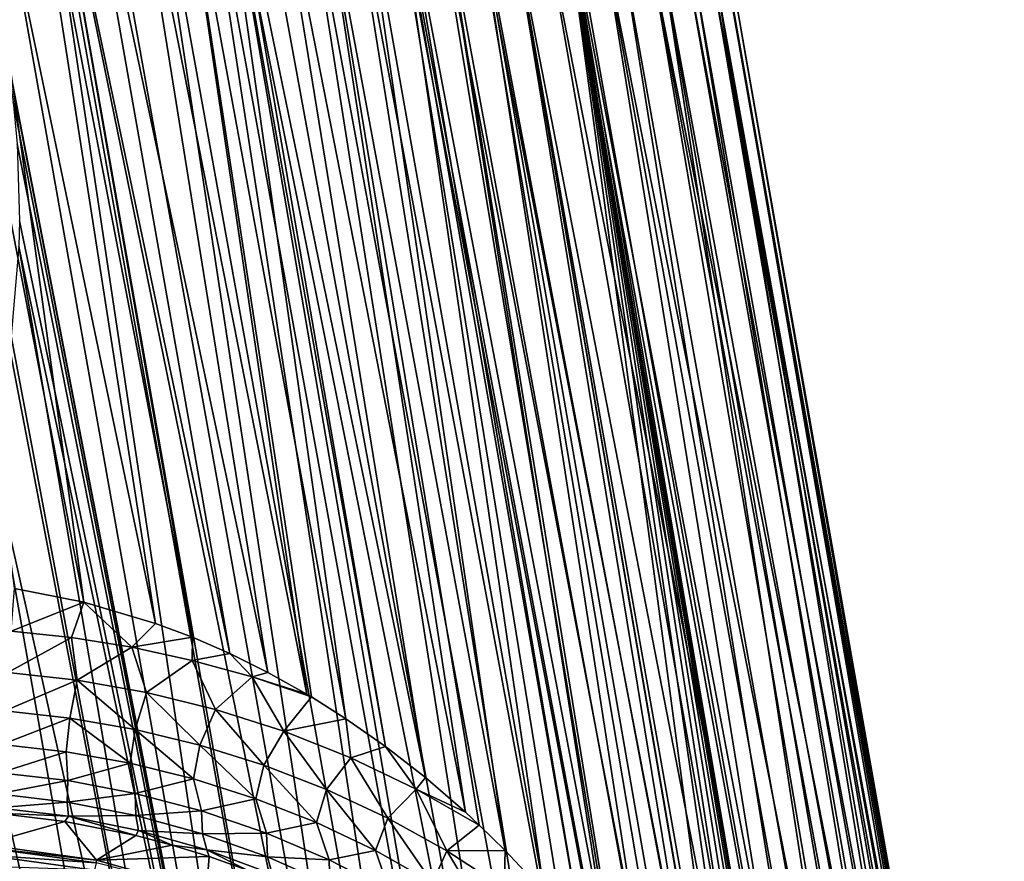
# Model space of a CAD drawing. Header units: metres. Extents: x -42 to 163, y -93 to 90.
# Tile 156 of 232: x 54 to 70, y 13 to 26. Entities that reach past the tile are written whole.
import ezdxf

# ---------------------------------------------------------------- set-up
doc = ezdxf.new("R2010")
doc.units = ezdxf.units.M
doc.layers.add('solid_500770_SW0001', color=7, linetype='CONTINUOUS')

msp = doc.modelspace()

# ---------------------------------------------------------------- linework, layer by layer
at = {"layer": 'solid_500770_SW0001'}
for points in [[(17.928144, 4.063588, -12.528321), (53.966671, 40.862679, -12.375134), (55.225922, 39.603424, -12.789154)], [(18.06818, 3.068676, -12.711246), (17.928144, 4.063588, -12.528321), (55.225922, 39.603424, -12.789154)], [(18.210609, 2.056142, -12.843354), (18.06818, 3.068676, -12.711246), (55.225922, 39.603424, -12.789154)], [(18.210609, 2.056142, -12.843354), (55.225922, 39.603424, -12.789154), (56.513908, 38.315437, -12.948244)], [(18.355236, 1.032258, -12.923227), (18.210609, 2.056142, -12.843354), (56.513908, 38.315437, -12.948244)], [(51.630558, 33.130558, -12.95), (18.355236, 1.032258, -12.923227), (56.513908, 38.315437, -12.948244)], [(55.510887, 17.171238, -12.907356), (54.406155, 17.389357, -12.95), (52.525684, 32.738422, -12.924428)], [(55.510887, 17.171238, -12.907356), (52.525684, 32.738422, -12.924428), (53.413696, 32.350285, -12.848202)], [(56.652996, 16.830854, -12.776002), (53.413696, 32.350285, -12.848202), (54.291409, 31.966047, -12.722215)], [(56.652996, 16.830854, -12.776002), (55.510887, 17.171238, -12.907356), (53.413696, 32.350285, -12.848202)], [(53.548096, 32.291439, 12.832207), (54.051964, 27.034975, 12.881921), (59.185211, 0.561601, 12.826481)], [(54.49062, 31.879005, 12.686459), (53.548096, 32.291439, 12.832207), (59.185211, 0.561601, 12.826481)], [(57.239559, 16.608812, -12.674953), (54.291409, 31.966047, -12.722215), (54.584846, 31.837805, -12.668611)], [(57.239559, 16.608812, -12.674953), (56.652996, 16.830854, -12.776002), (54.291409, 31.966047, -12.722215)], [(54.49062, 31.879005, 12.686459), (59.185211, 0.561601, 12.826481), (60.053341, 0.714649, 12.672635)], [(54.586388, 31.837132, 12.668314), (54.49062, 31.879005, 12.686459), (60.053341, 0.714649, 12.672635)], [(57.836792, 16.349138, -12.548945), (54.584846, 31.837805, -12.668611), (55.155117, 31.588137, -12.547596)], [(57.836792, 16.349138, -12.548945), (57.239559, 16.608812, -12.674953), (54.584846, 31.837805, -12.668611)], [(54.586388, 31.837132, 12.668314), (60.053341, 0.714649, 12.672635), (60.908936, 0.86549, 12.458281)], [(55.416317, 31.473764, 12.484596), (54.586388, 31.837132, 12.668314), (60.908936, 0.86549, 12.458281)], [(58.444252, 16.048063, -12.397024), (55.155117, 31.588137, -12.547596), (56.000698, 31.218222, -12.32592)], [(58.444252, 16.048063, -12.397024), (57.836792, 16.349138, -12.548945), (55.155117, 31.588137, -12.547596)], [(56.31953, 31.078623, 12.228769), (55.416317, 31.473764, 12.484596), (60.908936, 0.86549, 12.458281)], [(59.060959, 15.703822, -12.218283), (56.000698, 31.218222, -12.32592), (56.824604, 30.857464, -12.059028)], [(59.060959, 15.703822, -12.218283), (58.444252, 16.048063, -12.397024), (56.000698, 31.218222, -12.32592)], [(56.31953, 31.078623, 12.228769), (60.908936, 0.86549, 12.458281), (61.74791, 1.013404, 12.184441)], [(57.195465, 30.695314, 11.921589), (56.31953, 31.078623, 12.228769), (61.74791, 1.013404, 12.184441)], [(59.685833, 15.311884, -12.01205), (56.824604, 30.857464, -12.059028), (57.519485, 30.55349, -11.79233)], [(59.136406, 15.658772, -12.19473), (59.060959, 15.703822, -12.218283), (56.824604, 30.857464, -12.059028)], [(59.685833, 15.311884, -12.01205), (59.136406, 15.658772, -12.19473), (56.824604, 30.857464, -12.059028)], [(57.195465, 30.695314, 11.921589), (61.74791, 1.013404, 12.184441), (62.566254, 1.157683, 11.852423)], [(57.523148, 30.551886, 11.790819), (57.195465, 30.695314, 11.921589), (62.566254, 1.157683, 11.852423)], [(60.316978, 14.869908, -11.777951), (57.519485, 30.55349, -11.79233), (57.622253, 30.508484, -11.749496)], [(60.316978, 14.869908, -11.777951), (59.685833, 15.311884, -12.01205), (57.519485, 30.55349, -11.79233)], [(57.523148, 30.551886, 11.790819), (62.566254, 1.157683, 11.852423), (63.360062, 1.297638, 11.463812)], [(58.039536, 30.32579, 11.566196), (57.523148, 30.551886, 11.790819), (63.360062, 1.297638, 11.463812)], [(60.9529, 14.374964, -11.515667), (57.622253, 30.508484, -11.749496), (58.390675, 30.172245, -11.399883)], [(60.9529, 14.374964, -11.515667), (60.316978, 14.869908, -11.777951), (57.622253, 30.508484, -11.749496)], [(58.847755, 29.972157, 11.166052), (58.039536, 30.32579, 11.566196), (63.360062, 1.297638, 11.463812)], [(61.59, 13.82268, -11.226347), (58.390675, 30.172245, -11.399883), (59.127075, 29.849859, -11.013007)], [(61.59, 13.82268, -11.226347), (60.9529, 14.374964, -11.515667), (58.390675, 30.172245, -11.399883)], [(58.847755, 29.972157, 11.166052), (63.360062, 1.297638, 11.463812), (64.125549, 1.432599, 11.020464)], [(59.617142, 29.635517, 10.72469), (58.847755, 29.972157, 11.166052), (64.125549, 1.432599, 11.020464)], [(62.225025, 13.212426, -10.911239), (59.127075, 29.849859, -11.013007), (59.829041, 29.54278, -10.591804)], [(61.811981, 13.616612, -11.119218), (61.59, 13.82268, -11.226347), (59.127075, 29.849859, -11.013007)], [(62.225025, 13.212426, -10.911239), (61.811981, 13.616612, -11.119218), (59.127075, 29.849859, -11.013007)], [(59.617142, 29.635517, 10.72469), (64.125549, 1.432599, 11.020464), (64.859055, 1.561923, 10.524496)], [(60.345184, 29.316883, 10.24579), (59.617142, 29.635517, 10.72469), (64.859055, 1.561923, 10.524496)], [(62.847729, 12.547387, -10.57657), (59.829041, 29.54278, -10.591804), (60.400742, 29.292583, -10.206556)], [(62.847729, 12.547387, -10.57657), (62.225025, 13.212426, -10.911239), (59.829041, 29.54278, -10.591804)], [(60.345184, 29.316883, 10.24579), (64.859055, 1.561923, 10.524496), (65.557083, 1.684992, 9.978276)], [(60.401012, 29.292467, 10.206366), (60.345184, 29.316883, 10.24579), (65.557083, 1.684992, 9.978276)], [(63.450691, 11.832603, -10.228579), (60.400742, 29.292583, -10.206556), (60.494881, 29.251419, -10.139159)], [(63.450691, 11.832603, -10.228579), (62.847729, 12.547387, -10.57657), (60.400742, 29.292583, -10.206556)], [(61.0299, 29.017248, 9.733037), (60.401012, 29.292467, 10.206366), (65.557083, 1.684992, 9.978276)], [(63.924641, 11.21389, -9.939178), (60.494881, 29.251419, -10.139159), (61.12302, 28.976479, -9.658109)], [(63.924641, 11.21389, -9.939178), (63.450691, 11.832603, -10.228579), (60.494881, 29.251419, -10.139159)], [(61.0299, 29.017248, 9.733037), (65.557083, 1.684992, 9.978276), (66.216293, 1.80122, 9.384413)], [(61.669788, 28.73723, 9.190127), (61.0299, 29.017248, 9.733037), (66.216293, 1.80122, 9.384413)], [(64.567276, 10.281, -9.526155), (61.12302, 28.976479, -9.658109), (61.712414, 28.718575, -9.151504)], [(64.028412, 11.071157, -9.874009), (63.924641, 11.21389, -9.939178), (61.12302, 28.976479, -9.658109)], [(64.567276, 10.281, -9.526155), (64.028412, 11.071157, -9.874009), (61.12302, 28.976479, -9.658109)], [(61.669788, 28.73723, 9.190127), (66.216293, 1.80122, 9.384413), (66.833542, 1.910052, 8.74574)], [(62.263866, 28.477224, 8.620613), (61.669788, 28.73723, 9.190127), (66.833542, 1.910052, 8.74574)], [(65.510277, 8.658458, -8.88701), (61.712414, 28.718575, -9.151504), (62.262371, 28.477877, -8.622136)], [(65.064774, 9.469534, -9.192504), (64.567276, 10.281, -9.526155), (61.712414, 28.718575, -9.151504)], [(65.510277, 8.658458, -8.88701), (65.064774, 9.469534, -9.192504), (61.712414, 28.718575, -9.151504)], [(65.906708, 7.85399, -8.613533), (62.262371, 28.477877, -8.622136), (63.201187, 28.067066, -7.558115)], [(65.746292, 8.189968, -8.724103), (65.510277, 8.658458, -8.88701), (62.262371, 28.477877, -8.622136)], [(65.906708, 7.85399, -8.613533), (65.746292, 8.189968, -8.724103), (62.262371, 28.477877, -8.622136)], [(62.263866, 28.477224, 8.620613), (66.833542, 1.910052, 8.74574), (67.405876, 2.010966, 8.065309)], [(62.811707, 28.237507, 8.02771), (62.263866, 28.477224, 8.620613), (67.405876, 2.010966, 8.065309)], [(62.811707, 28.237507, 8.02771), (67.405876, 2.010966, 8.065309), (67.930573, 2.103482, 7.346367)], [(63.20224, 28.066605, 7.556784), (62.811707, 28.237507, 8.02771), (67.930573, 2.103482, 7.346367)], [(63.201187, 28.067066, -7.558115), (63.242336, 28.049055, -7.505811), (67.650925, 2.054479, -7.74235)], [(67.401649, 3.405158, -7.75701), (63.201187, 28.067066, -7.558115), (67.650925, 2.054479, -7.74235)], [(66.255058, 7.063279, -8.376832), (65.906708, 7.85399, -8.613533), (63.201187, 28.067066, -7.558115)], [(66.558395, 6.292237, -8.178527), (66.255058, 7.063279, -8.376832), (63.201187, 28.067066, -7.558115)], [(66.820305, 5.541544, -8.019368), (66.558395, 6.292237, -8.178527), (63.201187, 28.067066, -7.558115)], [(67.045937, 4.811537, -7.896849), (66.820305, 5.541544, -8.019368), (63.201187, 28.067066, -7.558115)], [(67.23893, 4.099787, -7.809699), (67.045937, 4.811537, -7.896849), (63.201187, 28.067066, -7.558115)], [(67.401649, 3.405158, -7.75701), (67.23893, 4.099787, -7.809699), (63.201187, 28.067066, -7.558115)], [(63.313107, 28.018078, 7.414551), (63.20224, 28.066605, 7.556784), (67.930573, 2.103482, 7.346367)], [(63.242336, 28.049055, -7.505811), (68.153076, 2.14299, -7.006991), (67.650925, 2.054479, -7.74235)], [(63.242336, 28.049055, -7.505811), (64.062523, 27.690145, -6.328435), (68.153076, 2.14299, -7.006991)], [(63.768135, 27.81892, 6.784056), (63.313107, 28.018078, 7.414551), (67.930573, 2.103482, 7.346367)], [(63.768135, 27.81892, 6.784056), (67.930573, 2.103482, 7.346367), (68.405121, 2.187158, 6.592349)], [(63.768135, 27.81892, 6.784056), (68.405121, 2.187158, 6.592349), (68.827255, 2.261594, 5.806853)], [(64.540512, 27.480991, 5.481255), (63.768135, 27.81892, 6.784056), (68.827255, 2.261594, 5.806853)], [(64.062523, 27.690145, -6.328435), (68.604019, 2.222474, -6.238177), (68.153076, 2.14299, -7.006991)], [(64.062523, 27.690145, -6.328435), (64.725533, 27.400007, -5.105904), (68.604019, 2.222474, -6.238177)], [(64.540512, 27.480991, 5.481255), (68.827255, 2.261594, 5.806853), (69.194962, 2.326435, 4.993631)], [(64.540512, 27.480991, 5.481255), (69.194962, 2.326435, 4.993631), (69.506477, 2.381371, 4.156566)], [(65.132874, 27.221731, 4.137856), (64.540512, 27.480991, 5.481255), (69.506477, 2.381371, 4.156566)], [(64.725533, 27.400007, -5.105904), (69.34391, 2.352882, -4.615003), (69.001595, 2.29255, -5.439576)], [(64.725533, 27.400007, -5.105904), (65.235382, 27.176857, -3.850563), (69.34391, 2.352882, -4.615003)], [(64.725533, 27.400007, -5.105904), (69.001595, 2.29255, -5.439576), (68.604019, 2.222474, -6.238177)], [(65.132874, 27.221731, 4.137856), (69.506477, 2.381371, 4.156566), (69.760323, 2.42614, 3.299654)], [(65.55043, 27.039001, 2.768487), (65.132874, 27.221731, 4.137856), (69.760323, 2.42614, 3.299654)], [(65.235382, 27.176857, -3.850563), (69.629333, 2.403184, -3.768394), (69.34391, 2.352882, -4.615003)], [(65.235382, 27.176857, -3.850563), (65.595573, 27.019239, -2.573883), (69.629333, 2.403184, -3.768394)], [(54.051964, 27.034975, 12.881921), (54.246582, 26.101309, 12.878846), (59.185211, 0.561601, 12.826481)], [(65.55043, 27.039001, 2.768487), (69.760323, 2.42614, 3.299654), (69.955292, 2.460529, 2.426987)], [(65.55043, 27.039001, 2.768487), (69.955292, 2.460529, 2.426987), (70.090439, 2.484372, 1.542732)], [(65.798035, 26.930725, 1.385672), (65.55043, 27.039001, 2.768487), (70.090439, 2.484372, 1.542732)], [(65.595573, 27.019239, -2.573883), (70.024307, 2.472784, -2.025325), (69.856491, 2.443215, -2.903792)], [(65.595573, 27.019239, -2.573883), (65.809296, 26.925821, -1.286951), (70.024307, 2.472784, -2.025325)], [(65.595573, 27.019239, -2.573883), (69.856491, 2.443215, -2.903792), (69.629333, 2.403184, -3.768394)], [(65.798035, 26.930725, 1.385672), (70.090439, 2.484372, 1.542732), (70.165123, 2.497556, 0.65111)], [(65.798035, 26.930725, 1.385672), (70.165123, 2.497556, 0.65111), (65.87986, 26.894804)], [(65.809296, 26.925821, -1.286951), (70.131981, 2.491748, -1.137187), (70.024307, 2.472784, -2.025325)], [(65.809296, 26.925821, -1.286951), (65.87986, 26.894804), (70.131981, 2.491748, -1.137187)], [(65.87986, 26.894804), (70.165123, 2.497556, 0.65111), (70.178993, 2.500019, -0.24362)], [(65.87986, 26.894804), (70.178993, 2.500019, -0.24362), (70.131981, 2.491748, -1.137187)], [(54.246582, 26.101309, 12.878846), (54.38517, 25.144777, 12.881929), (59.185211, 0.561601, 12.826481)], [(54.38517, 25.144777, 12.881929), (54.446808, 24.47237, 12.887577), (59.185211, 0.561601, 12.826481)], [(54.446808, 24.47237, 12.887577), (54.483219, 23.249426, 12.903751), (59.185211, 0.561601, 12.826481)], [(54.483219, 23.249426, 12.903751), (54.473408, 22.840221, 12.910337), (59.185211, 0.561601, 12.826481)], [(54.473408, 22.840221, 12.910337), (54.350166, 21.407583, 12.934046), (58.308693, 0.407069, 12.919084)], [(54.473408, 22.840221, 12.910337), (58.308693, 0.407069, 12.919084), (59.185211, 0.561601, 12.826481)], [(54.350166, 21.407583, 12.934046), (54.325138, 21.23159, 12.93667), (58.308693, 0.407069, 12.919084)], [(54.325138, 21.23159, 12.93667), (54.003281, 19.674183, 12.95), (58.308693, 0.407069, 12.919084)], [(53.27861, 18.107286, 12.95), (57.427971, 0.25179, 12.95), (54.003281, 19.674183, 12.95)], [(54.003281, 19.674183, 12.95), (57.427971, 0.25179, 12.95), (58.308693, 0.407069, 12.919084)], [(52.331524, 16.644592, 12.95), (57.427971, 0.25179, 12.95), (53.27861, 18.107286, 12.95)], [(54.351124, 16.708736, -13.015353), (54.406155, 17.389357, -12.95), (55.510887, 17.171238, -12.907356)], [(55.311722, 16.605215, -12.979949), (54.351124, 16.708736, -13.015353), (55.510887, 17.171238, -12.907356)], [(56.275745, 16.450066, -12.875607), (55.311722, 16.605215, -12.979949), (55.510887, 17.171238, -12.907356)], [(56.275745, 16.450066, -12.875607), (55.510887, 17.171238, -12.907356), (56.652996, 16.830854, -12.776002)], [(56.275745, 16.450066, -12.875607), (56.652996, 16.830854, -12.776002), (57.239559, 16.608812, -12.674953)], [(51.182457, 15.326453, 12.95), (57.427971, 0.25179, 12.95), (52.331524, 16.644592, 12.95)], [(54.297722, 16.048355, -13.210845), (54.351124, 16.708736, -13.015353), (55.311722, 16.605215, -12.979949)], [(55.402153, 15.923969, -13.160156), (54.297722, 16.048355, -13.210845), (55.311722, 16.605215, -12.979949)], [(55.402153, 15.923969, -13.160156), (55.311722, 16.605215, -12.979949), (56.275745, 16.450066, -12.875607)], [(57.237827, 16.241032, -12.706498), (56.275745, 16.450066, -12.875607), (57.239559, 16.608812, -12.674953)], [(57.237827, 16.241032, -12.706498), (57.239559, 16.608812, -12.674953), (57.836792, 16.349138, -12.548945)], [(56.509045, 15.728001, -13.011826), (55.402153, 15.923969, -13.160156), (56.275745, 16.450066, -12.875607)], [(56.509045, 15.728001, -13.011826), (56.275745, 16.450066, -12.875607), (57.237827, 16.241032, -12.706498)], [(58.19342, 15.977136, -12.477549), (57.237827, 16.241032, -12.706498), (57.836792, 16.349138, -12.548945)], [(58.19342, 15.977136, -12.477549), (57.836792, 16.349138, -12.548945), (58.444252, 16.048063, -12.397024)], [(57.610111, 15.457687, -12.773676), (56.509045, 15.728001, -13.011826), (57.237827, 16.241032, -12.706498)], [(57.610111, 15.457687, -12.773676), (57.237827, 16.241032, -12.706498), (58.19342, 15.977136, -12.477549)], [(54.248314, 15.437346, -13.529282), (54.297722, 16.048355, -13.210845), (55.402153, 15.923969, -13.160156)], [(58.19342, 15.977136, -12.477549), (58.444252, 16.048063, -12.397024), (59.060959, 15.703822, -12.218283)], [(55.287659, 15.320876, -13.481226), (54.248314, 15.437346, -13.529282), (55.402153, 15.923969, -13.160156)], [(56.327511, 15.138576, -13.340716), (55.287659, 15.320876, -13.481226), (55.402153, 15.923969, -13.160156)], [(56.327511, 15.138576, -13.340716), (55.402153, 15.923969, -13.160156), (56.509045, 15.728001, -13.011826)], [(58.697594, 15.111741, -12.454906), (57.610111, 15.457687, -12.773676), (58.19342, 15.977136, -12.477549)], [(58.19342, 15.977136, -12.477549), (59.060959, 15.703822, -12.218283), (59.136406, 15.658772, -12.19473)], [(58.697594, 15.111741, -12.454906), (58.19342, 15.977136, -12.477549), (59.136406, 15.658772, -12.19473)], [(57.360233, 14.888487, -13.115204), (56.327511, 15.138576, -13.340716), (56.509045, 15.728001, -13.011826)], [(57.360233, 14.888487, -13.115204), (56.509045, 15.728001, -13.011826), (57.610111, 15.457687, -12.773676)], [(58.697594, 15.111741, -12.454906), (59.136406, 15.658772, -12.19473), (59.685833, 15.311884, -12.01205)], [(54.20472, 14.89821, -13.958937), (54.248314, 15.437346, -13.529282), (55.287659, 15.320876, -13.481226)], [(58.379051, 14.570064, -12.813403), (57.360233, 14.888487, -13.115204), (57.610111, 15.457687, -12.773676)], [(58.379051, 14.570064, -12.813403), (57.610111, 15.457687, -12.773676), (58.697594, 15.111741, -12.454906)], [(49.860359, 14.186941, 12.95), (57.427971, 0.25179, 12.95), (51.182457, 15.326453, 12.95)], [(55.227291, 14.782654, -13.910172), (54.20472, 14.89821, -13.958937), (55.287659, 15.320876, -13.481226)], [(56.247181, 14.600986, -13.767977), (55.227291, 14.782654, -13.910172), (55.287659, 15.320876, -13.481226)], [(56.247181, 14.600986, -13.767977), (55.287659, 15.320876, -13.481226), (56.327511, 15.138576, -13.340716)], [(59.764652, 14.689201, -12.065754), (58.697594, 15.111741, -12.454906), (59.685833, 15.311884, -12.01205)], [(59.764652, 14.689201, -12.065754), (59.685833, 15.311884, -12.01205), (60.316978, 14.869908, -11.777951)], [(57.256451, 14.352215, -13.540343), (56.247181, 14.600986, -13.767977), (56.327511, 15.138576, -13.340716)], [(57.256451, 14.352215, -13.540343), (56.327511, 15.138576, -13.340716), (57.360233, 14.888487, -13.115204)], [(59.377876, 14.182916, -12.444847), (58.379051, 14.570064, -12.813403), (58.697594, 15.111741, -12.454906)], [(59.377876, 14.182916, -12.444847), (58.697594, 15.111741, -12.454906), (59.764652, 14.689201, -12.065754)], [(54.168541, 14.450793, -14.483993), (54.20472, 14.89821, -13.958937), (55.227291, 14.782654, -13.910172)], [(55.253044, 14.324494, -14.42787), (54.168541, 14.450793, -14.483993), (55.227291, 14.782654, -13.910172)], [(55.253044, 14.324494, -14.42787), (55.227291, 14.782654, -13.910172), (56.247181, 14.600986, -13.767977)], [(58.248451, 14.036731, -13.236575), (57.256451, 14.352215, -13.540343), (57.360233, 14.888487, -13.115204)], [(58.248451, 14.036731, -13.236575), (57.360233, 14.888487, -13.115204), (58.379051, 14.570064, -12.813403)], [(60.805222, 14.190153, -11.616615), (59.764652, 14.689201, -12.065754), (60.316978, 14.869908, -11.777951)], [(60.805222, 14.190153, -11.616615), (60.316978, 14.869908, -11.777951), (60.9529, 14.374964, -11.515667)], [(56.329174, 14.121429, -14.265191), (55.253044, 14.324494, -14.42787), (56.247181, 14.600986, -13.767977)], [(56.329174, 14.121429, -14.265191), (56.247181, 14.600986, -13.767977), (57.256451, 14.352215, -13.540343)], [(60.3517, 13.727429, -12.019213), (59.377876, 14.182916, -12.444847), (59.764652, 14.689201, -12.065754)], [(60.3517, 13.727429, -12.019213), (59.764652, 14.689201, -12.065754), (60.805222, 14.190153, -11.616615)], [(54.141109, 14.111572, -15.085116), (54.168541, 14.450793, -14.483993), (55.253044, 14.324494, -14.42787)], [(59.217381, 13.655018, -12.866601), (58.248451, 14.036731, -13.236575), (58.379051, 14.570064, -12.813403)], [(59.217381, 13.655018, -12.866601), (58.379051, 14.570064, -12.813403), (59.377876, 14.182916, -12.444847)], [(55.246132, 13.980635, -15.026937), (54.141109, 14.111572, -15.085116), (55.253044, 14.324494, -14.42787)], [(55.246132, 13.980635, -15.026937), (55.253044, 14.324494, -14.42787), (56.329174, 14.121429, -14.265191)], [(57.387054, 13.842084, -14.006553), (56.329174, 14.121429, -14.265191), (57.256451, 14.352215, -13.540343)], [(57.387054, 13.842084, -14.006553), (57.256451, 14.352215, -13.540343), (58.248451, 14.036731, -13.236575)], [(60.805222, 14.190153, -11.616615), (60.9529, 14.374964, -11.515667), (61.59, 13.82268, -11.226347)], [(48.389774, 13.246409, 12.95), (57.427971, 0.25179, 12.95), (49.860359, 14.186941, 12.95)], [(60.158752, 13.208151, -12.44041), (59.217381, 13.655018, -12.866601), (59.377876, 14.182916, -12.444847)], [(60.158752, 13.208151, -12.44041), (59.377876, 14.182916, -12.444847), (60.3517, 13.727429, -12.019213)], [(61.295921, 13.203987, -11.546215), (60.3517, 13.727429, -12.019213), (60.805222, 14.190153, -11.616615)], [(60.805222, 14.190153, -11.616615), (61.59, 13.82268, -11.226347), (61.811981, 13.616612, -11.119218)], [(61.295921, 13.203987, -11.546215), (60.805222, 14.190153, -11.616615), (61.811981, 13.616612, -11.119218)], [(54.123436, 13.893036, -15.740176), (54.141109, 14.111572, -15.085116), (55.246132, 13.980635, -15.026937)], [(55.263393, 13.7555, -15.679766), (54.123436, 13.893036, -15.740176), (55.246132, 13.980635, -15.026937)], [(56.336926, 13.768291, -14.858848), (55.246132, 13.980635, -15.026937), (56.329174, 14.121429, -14.265191)], [(55.263393, 13.7555, -15.679766), (55.246132, 13.980635, -15.026937), (56.336926, 13.768291, -14.858848)], [(56.336926, 13.768291, -14.858848), (56.329174, 14.121429, -14.265191), (57.387054, 13.842084, -14.006553)], [(58.418732, 13.488375, -13.664103), (57.387054, 13.842084, -14.006553), (58.248451, 14.036731, -13.236575)], [(58.418732, 13.488375, -13.664103), (58.248451, 14.036731, -13.236575), (59.217381, 13.655018, -12.866601)], [(55.263393, 13.7555, -15.679766), (54.116173, 13.803255, -16.424362), (54.123436, 13.893036, -15.740176)], [(57.402565, 13.476755, -14.592623), (56.336926, 13.768291, -14.858848), (57.387054, 13.842084, -14.006553)], [(57.402565, 13.476755, -14.592623), (57.387054, 13.842084, -14.006553), (58.418732, 13.488375, -13.664103)], [(53.910183, 13.306396, -31.052349), (54.116173, 13.803255, -16.424362), (55.208881, 13.672901, -16.370916)], [(55.713593, 13.058523, -31.052349), (53.910183, 13.306396, -31.052349), (55.208881, 13.672901, -16.370916)], [(55.263393, 13.7555, -15.679766), (55.208881, 13.672901, -16.370916), (54.116173, 13.803255, -16.424362)], [(55.263393, 13.7555, -15.679766), (56.337406, 13.447984, -16.206406), (55.208881, 13.672901, -16.370916)], [(55.713593, 13.058523, -31.052349), (55.208881, 13.672901, -16.370916), (56.337406, 13.447984, -16.206406)], [(56.382473, 13.530478, -15.505815), (55.263393, 13.7555, -15.679766), (56.336926, 13.768291, -14.858848)], [(56.382473, 13.530478, -15.505815), (56.337406, 13.447984, -16.206406), (55.263393, 13.7555, -15.679766)], [(56.382473, 13.530478, -15.505815), (56.336926, 13.768291, -14.858848), (57.402565, 13.476755, -14.592623)], [(59.418137, 13.062303, -13.250382), (58.418732, 13.488375, -13.664103), (59.217381, 13.655018, -12.866601)], [(59.418137, 13.062303, -13.250382), (59.217381, 13.655018, -12.866601), (60.158752, 13.208151, -12.44041)], [(61.068443, 12.697182, -11.967943), (60.158752, 13.208151, -12.44041), (60.3517, 13.727429, -12.019213)], [(61.068443, 12.697182, -11.967943), (60.3517, 13.727429, -12.019213), (61.295921, 13.203987, -11.546215)], [(56.382473, 13.530478, -15.505815), (56.916145, 13.295613, -16.07934), (56.337406, 13.447984, -16.206406)], [(57.468456, 13.222136, -15.23138), (56.916145, 13.295613, -16.07934), (56.382473, 13.530478, -15.505815)], [(57.468456, 13.222136, -15.23138), (56.382473, 13.530478, -15.505815), (57.402565, 13.476755, -14.592623)], [(61.295921, 13.203987, -11.546215), (61.811981, 13.616612, -11.119218), (62.225025, 13.212426, -10.911239)], [(55.713593, 13.058523, -31.052349), (56.337406, 13.447984, -16.206406), (56.916145, 13.295613, -16.07934)], [(58.434826, 13.109695, -14.241646), (57.402565, 13.476755, -14.592623), (58.418732, 13.488375, -13.664103)], [(57.468456, 13.222136, -15.23138), (57.402565, 13.476755, -14.592623), (58.434826, 13.109695, -14.241646)], [(58.434826, 13.109695, -14.241646), (58.418732, 13.488375, -13.664103), (59.418137, 13.062303, -13.250382)], [(46.799461, 12.523625, 12.95), (57.427971, 0.25179, 12.95), (48.389774, 13.246409, 12.95)], [(53.89896, 13.142351, -31.684608), (53.906952, 13.259172, -31.37738), (55.70396, 13.012179, -31.37738)], [(53.906952, 13.259172, -31.37738), (53.910183, 13.306396, -31.052349), (55.713593, 13.058523, -31.052349)], [(55.70396, 13.012179, -31.37738), (53.906952, 13.259172, -31.37738), (55.713593, 13.058523, -31.052349)], [(55.713593, 13.058523, -31.052349), (56.916145, 13.295613, -16.07934), (57.504196, 13.113924, -15.921082)], [(57.468456, 13.222136, -15.23138), (57.504196, 13.113924, -15.921082), (56.916145, 13.295613, -16.07934)], [(57.468456, 13.222136, -15.23138), (58.101315, 12.90056, -15.729978), (57.504196, 13.113924, -15.921082)], [(58.512726, 12.836125, -14.871175), (58.101315, 12.90056, -15.729978), (57.468456, 13.222136, -15.23138)], [(58.512726, 12.836125, -14.871175), (57.468456, 13.222136, -15.23138), (58.434826, 13.109695, -14.241646)], [(60.380531, 12.566382, -12.777826), (59.418137, 13.062303, -13.250382), (60.158752, 13.208151, -12.44041)], [(60.380531, 12.566382, -12.777826), (60.158752, 13.208151, -12.44041), (61.068443, 12.697182, -11.967943)], [(61.944172, 12.121833, -11.458915), (61.068443, 12.697182, -11.967943), (61.295921, 13.203987, -11.546215)], [(62.207836, 12.611664, -11.035475), (61.295921, 13.203987, -11.546215), (62.225025, 13.212426, -10.911239)], [(61.944172, 12.121833, -11.458915), (61.295921, 13.203987, -11.546215), (62.207836, 12.611664, -11.035475)], [(62.207836, 12.611664, -11.035475), (62.225025, 13.212426, -10.911239), (62.847729, 12.547387, -10.57657)], [(53.886593, 12.961555, -31.958946), (53.89896, 13.142351, -31.684608), (55.680138, 12.897534, -31.684608)], [(55.680138, 12.897534, -31.684608), (53.89896, 13.142351, -31.684608), (55.70396, 13.012179, -31.37738)], [(55.70396, 13.012179, -31.37738), (55.713593, 13.058523, -31.052349), (57.466454, 12.567395, -31.052349)], [(57.466454, 12.567395, -31.052349), (55.713593, 13.058523, -31.052349), (57.504196, 13.113924, -15.921082)], [(57.466454, 12.567395, -31.052349), (57.504196, 13.113924, -15.921082), (58.101315, 12.90056, -15.729978)], [(59.427879, 12.670718, -13.819388), (58.434826, 13.109695, -14.241646), (59.418137, 13.062303, -13.250382)], [(58.512726, 12.836125, -14.871175), (58.434826, 13.109695, -14.241646), (59.427879, 12.670718, -13.819388)], [(59.427879, 12.670718, -13.819388), (59.418137, 13.062303, -13.250382), (60.380531, 12.566382, -12.777826)]]:
    msp.add_3dface(points, dxfattribs=at)

doc.saveas('drawing.dxf')
